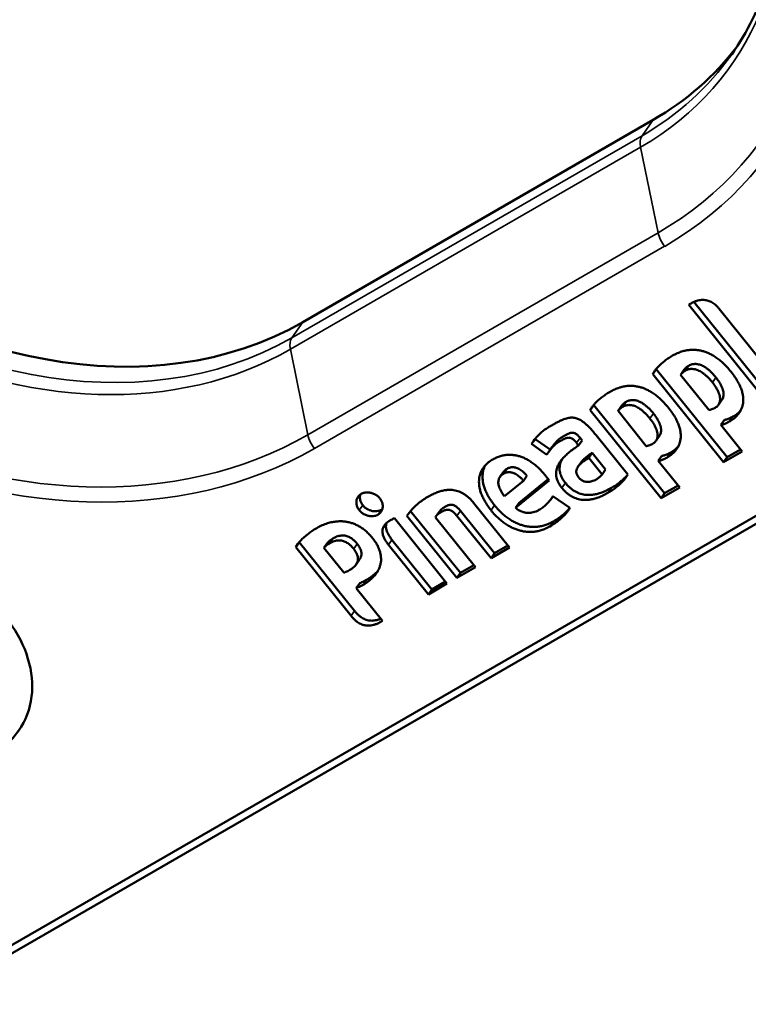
# Model space of a CAD drawing. Header units: millimetres. Extents: x -1892 to -1133, y 1465 to 1884.
# Tile 29 of 48: x -1210 to -1173, y 1465 to 1515. Entities that reach past the tile are written whole.
import ezdxf

# ---------------------------------------------------------------- set-up
doc = ezdxf.new("R2010")
doc.units = ezdxf.units.MM
doc.layers.add('Visible (ANSI)', color=7, linetype='Continuous', lineweight=50)
doc.layers.add('Visible Narrow (ANSI)', color=7, linetype='Continuous', lineweight=35)

msp = doc.modelspace()

# ---------------------------------------------------------------- linework, layer by layer
at = {"layer": 'Visible (ANSI)'}
for p, q in [((-1178.009, 1509.652), (-1195.687, 1499.445)), ((-1139.468, 1508.918), (-1215.2, 1465.194)), ((-1139.115, 1508.715), (-1214.847, 1464.991)), ((-1172.349, 1495.511), (-1176.214, 1500.318)), ((-1172.173, 1495.763), (-1175.949, 1500.46)), ((-1174.681, 1500.12), (-1171.412, 1496.053)), ((-1177.854, 1497.073), (-1178.03, 1496.822)), ((-1174.452, 1492.37), (-1178.03, 1496.822)), ((-1174.275, 1492.621), (-1177.854, 1497.073)), ((-1176.625, 1496.781), (-1175.197, 1495.005)), ((-1176.442, 1497.042), (-1176.619, 1496.791)), ((-1181.009, 1495.252), (-1181.185, 1495)), ((-1177.43, 1490.8), (-1181.009, 1495.252)), ((-1174.535, 1495.518), (-1174.711, 1495.267)), ((-1177.607, 1490.548), (-1181.185, 1495)), ((-1179.78, 1494.96), (-1178.352, 1493.184)), ((-1179.597, 1495.221), (-1179.774, 1494.969)), ((-1174.415, 1494.504), (-1174.592, 1494.252)), ((-1174.592, 1494.252), (-1173.514, 1492.911)), ((-1184.019, 1493.472), (-1184.147, 1493.29)), ((-1183.378, 1492.748), (-1184.147, 1493.29)), ((-1183.204, 1493.002), (-1183.967, 1493.539)), ((-1181.768, 1493.22), (-1181.872, 1493.349)), ((-1181.592, 1493.471), (-1181.768, 1493.22)), ((-1181.592, 1493.471), (-1181.695, 1493.6)), ((-1180.892, 1493.735), (-1179.293, 1491.745)), ((-1177.69, 1493.697), (-1177.866, 1493.445)), ((-1183.116, 1493.127), (-1183.293, 1492.876)), ((-1181.085, 1492.841), (-1181.262, 1492.589)), ((-1180.405, 1491.996), (-1181.085, 1492.841)), ((-1173.514, 1492.911), (-1174.452, 1492.37)), ((-1173.596, 1493.013), (-1174.275, 1492.621)), ((-1181.625, 1492.391), (-1181.802, 1492.139)), ((-1180.582, 1491.744), (-1181.262, 1492.589)), ((-1177.57, 1492.682), (-1177.747, 1492.431)), ((-1177.747, 1492.431), (-1176.669, 1491.09)), ((-1174.275, 1492.621), (-1174.452, 1492.37)), ((-1185.561, 1491.877), (-1185.738, 1491.626)), ((-1180.405, 1491.996), (-1180.582, 1491.744)), ((-1184.553, 1491.424), (-1185.515, 1490.654)), ((-1184.95, 1490.065), (-1183.257, 1491.437)), ((-1184.773, 1490.317), (-1183.304, 1491.507)), ((-1184.376, 1491.676), (-1184.553, 1491.424)), ((-1176.669, 1491.09), (-1177.607, 1490.548)), ((-1177.43, 1490.8), (-1177.607, 1490.548)), ((-1176.751, 1491.192), (-1177.43, 1490.8)), ((-1187.07, 1490.32), (-1185.254, 1488.061)), ((-1184.773, 1490.317), (-1184.95, 1490.065)), ((-1183.061, 1490.65), (-1183.164, 1490.504)), ((-1183.071, 1490.657), (-1182.209, 1490.061)), ((-1187.737, 1486.776), (-1190.251, 1489.903)), ((-1188.798, 1489.873), (-1188.974, 1489.621)), ((-1186.015, 1487.771), (-1187.738, 1489.914)), ((-1191.067, 1489.537), (-1188.414, 1486.236)), ((-1190.371, 1489.751), (-1190.434, 1489.66)), ((-1187.914, 1486.525), (-1190.434, 1489.66)), ((-1188.999, 1489.583), (-1186.976, 1487.066)), ((-1186.191, 1487.519), (-1187.914, 1489.663)), ((-1195.889, 1488.302), (-1196.046, 1488.079)), ((-1193.079, 1484.86), (-1195.868, 1488.328)), ((-1194.447, 1488.291), (-1194.624, 1488.039)), ((-1189.175, 1485.946), (-1191.19, 1488.452)), ((-1193.256, 1484.609), (-1196.046, 1488.079)), ((-1194.624, 1488.039), (-1193.62, 1486.79)), ((-1189.352, 1485.695), (-1191.367, 1488.201)), ((-1185.254, 1488.061), (-1186.191, 1487.519)), ((-1185.336, 1488.163), (-1186.015, 1487.771)), ((-1192.828, 1487.449), (-1193.005, 1487.197)), ((-1186.015, 1487.771), (-1186.191, 1487.519)), ((-1186.976, 1487.066), (-1187.914, 1486.525)), ((-1187.058, 1487.168), (-1187.737, 1486.776)), ((-1188.496, 1486.338), (-1189.175, 1485.946)), ((-1187.737, 1486.776), (-1187.914, 1486.525)), ((-1192.818, 1486.264), (-1192.995, 1486.012)), ((-1192.995, 1486.012), (-1191.666, 1484.359)), ((-1188.414, 1486.236), (-1189.352, 1485.695)), ((-1189.175, 1485.946), (-1189.352, 1485.695))]:
    msp.add_line(p, q, dxfattribs=at)
for centre, major_axis, start_param, end_param in [((-1209.159, 1516.205), (-17.998, 12.651), 0.028296, 2.790713), ((-1191.481, 1526.411), (17.998, -12.651), 5.932306, 6.254889)]:
    msp.add_ellipse(centre, major_axis=major_axis, ratio=0.788675, start_param=start_param, end_param=end_param, dxfattribs=at)
msp.add_ellipse((-1214.804, 1482.153), major_axis=(-4.771, 3.353), ratio=0.788675, dxfattribs=at)
for points, knots in [([(-1205.626, 1542.269), (-1203.977, 1543.221), (-1202.083, 1543.889), (-1198.028, 1544.563), (-1195.873, 1544.58), (-1191.513, 1543.969), (-1189.309, 1543.346), (-1185.068, 1541.523), (-1183.032, 1540.323), (-1179.332, 1537.47), (-1177.669, 1535.816), (-1174.883, 1532.224), (-1173.761, 1530.287), (-1172.164, 1526.325), (-1171.692, 1524.301), (-1171.434, 1520.359), (-1171.655, 1518.444), (-1172.633, 1515.343), (-1173.25, 1514.091), (-1174.043, 1512.962)], [4.712389, 4.712389, 4.712389, 4.712389, 5.037119, 5.037119, 5.356157, 5.356157, 5.672646, 5.672646, 5.988453, 5.988453, 6.304173, 6.304173, 6.62011, 6.62011, 6.937188, 6.937188, 7.257827, 7.257827, 7.503102, 7.503102, 7.503102, 7.503102]), ([(-1176.442, 1497.042), (-1176.435, 1497.053), (-1176.416, 1497.076), (-1176.381, 1497.114), (-1176.335, 1497.155), (-1176.281, 1497.198), (-1176.238, 1497.226), (-1176.215, 1497.239)], [0.0454617, 0.0454617, 0.0454617, 0.0454617, 0.2, 0.4, 0.6, 0.8, 1, 1, 1, 1]), ([(-1174.843, 1496.651), (-1174.793, 1496.589), (-1174.705, 1496.47), (-1174.604, 1496.306), (-1174.532, 1496.158), (-1174.484, 1496.025), (-1174.457, 1495.907), (-1174.449, 1495.803), (-1174.455, 1495.711), (-1174.476, 1495.628), (-1174.504, 1495.566), (-1174.526, 1495.53), (-1174.535, 1495.518)], [0, 0, 0, 0, 0.0833333, 0.1666667, 0.25, 0.3333333, 0.4166667, 0.5, 0.5833333, 0.6666667, 0.75, 0.7938763, 0.7938763, 0.7938763, 0.7938763]), ([(-1179.597, 1495.221), (-1179.589, 1495.231), (-1179.571, 1495.255), (-1179.536, 1495.292), (-1179.49, 1495.334), (-1179.436, 1495.376), (-1179.393, 1495.404), (-1179.369, 1495.418)], [0.0456965, 0.0456965, 0.0456965, 0.0456965, 0.2, 0.4, 0.6, 0.8, 1, 1, 1, 1]), ([(-1177.997, 1494.829), (-1177.948, 1494.768), (-1177.86, 1494.649), (-1177.759, 1494.485), (-1177.686, 1494.336), (-1177.639, 1494.203), (-1177.612, 1494.086), (-1177.604, 1493.982), (-1177.61, 1493.89), (-1177.631, 1493.807), (-1177.659, 1493.744), (-1177.681, 1493.708), (-1177.69, 1493.697)], [0, 0, 0, 0, 0.0833333, 0.1666667, 0.25, 0.3333333, 0.4166667, 0.5, 0.5833333, 0.6666667, 0.75, 0.7938565, 0.7938565, 0.7938565, 0.7938565]), ([(-1173.99, 1494.669), (-1173.917, 1494.711), (-1173.785, 1494.799), (-1173.662, 1494.906), (-1173.602, 1494.969), (-1173.587, 1494.986)], [0, 0, 0, 0, 0.0714286, 0.1428571, 0.168587, 0.168587, 0.168587, 0.168587]), ([(-1183.116, 1493.127), (-1183.111, 1493.135), (-1183.072, 1493.19), (-1183, 1493.284), (-1182.902, 1493.394), (-1182.807, 1493.487), (-1182.715, 1493.564), (-1182.626, 1493.625), (-1182.542, 1493.676), (-1182.466, 1493.72), (-1182.396, 1493.76), (-1182.331, 1493.793), (-1182.269, 1493.82), (-1182.21, 1493.84), (-1182.155, 1493.853), (-1182.104, 1493.86), (-1182.056, 1493.859), (-1182.008, 1493.851), (-1181.959, 1493.833), (-1181.91, 1493.807), (-1181.859, 1493.771), (-1181.806, 1493.724), (-1181.751, 1493.667), (-1181.714, 1493.624), (-1181.695, 1493.6)], [0.0380283, 0.0380283, 0.0380283, 0.0380283, 0.0454545, 0.0909091, 0.1363636, 0.1818182, 0.2272727, 0.2727273, 0.3181818, 0.3636364, 0.4090909, 0.4545455, 0.5, 0.5454545, 0.5909091, 0.6363636, 0.6818182, 0.7272727, 0.7727273, 0.8181818, 0.8636364, 0.9090909, 0.9545455, 1, 1, 1, 1]), ([(-1181.625, 1492.391), (-1181.612, 1492.41), (-1181.578, 1492.453), (-1181.512, 1492.522), (-1181.428, 1492.597), (-1181.328, 1492.675), (-1181.215, 1492.755), (-1181.129, 1492.812), (-1181.085, 1492.841)], [0.585617, 0.585617, 0.585617, 0.585617, 0.6428571, 0.7142857, 0.7857143, 0.8571429, 0.9285714, 1, 1, 1, 1]), ([(-1177.145, 1492.847), (-1177.072, 1492.889), (-1176.94, 1492.977), (-1176.817, 1493.084), (-1176.757, 1493.147), (-1176.742, 1493.164)], [0, 0, 0, 0, 0.0714286, 0.1428571, 0.1686051, 0.1686051, 0.1686051, 0.1686051]), ([(-1182.598, 1492.526), (-1182.605, 1492.514), (-1182.637, 1492.454), (-1182.682, 1492.349), (-1182.719, 1492.216), (-1182.734, 1492.09), (-1182.731, 1491.967), (-1182.712, 1491.846), (-1182.675, 1491.724), (-1182.62, 1491.598), (-1182.544, 1491.466), (-1182.476, 1491.372), (-1182.437, 1491.324)], [0.3842351, 0.3842351, 0.3842351, 0.3842351, 0.4, 0.4666667, 0.5333333, 0.6, 0.6666667, 0.7333333, 0.8, 0.8666667, 0.9333333, 1, 1, 1, 1]), ([(-1186.484, 1492.21), (-1186.501, 1492.177), (-1186.539, 1492.096), (-1186.584, 1491.96), (-1186.615, 1491.802), (-1186.625, 1491.635), (-1186.615, 1491.46), (-1186.583, 1491.275), (-1186.527, 1491.08), (-1186.446, 1490.875), (-1186.336, 1490.658), (-1186.195, 1490.431), (-1186.078, 1490.273), (-1186.013, 1490.192)], [0.2879713, 0.2879713, 0.2879713, 0.2879713, 0.3333333, 0.4, 0.4666667, 0.5333333, 0.6, 0.6666667, 0.7333333, 0.8, 0.8666667, 0.9333333, 1, 1, 1, 1]), ([(-1185.561, 1491.877), (-1185.551, 1491.891), (-1185.523, 1491.927), (-1185.467, 1491.981), (-1185.412, 1492.019), (-1185.382, 1492.036)], [0.7824938, 0.7824938, 0.7824938, 0.7824938, 0.8333333, 0.9166667, 1, 1, 1, 1]), ([(-1180.117, 1491.068), (-1180.042, 1491.112), (-1179.903, 1491.199), (-1179.727, 1491.328), (-1179.576, 1491.451), (-1179.448, 1491.57), (-1179.359, 1491.661), (-1179.314, 1491.713), (-1179.301, 1491.728)], [0, 0, 0, 0, 0.125, 0.25, 0.375, 0.5, 0.625, 0.6770965, 0.6770965, 0.6770965, 0.6770965]), ([(-1192.792, 1490.735), (-1192.801, 1490.704), (-1192.816, 1490.621), (-1192.809, 1490.485), (-1192.758, 1490.331), (-1192.699, 1490.236), (-1192.662, 1490.191)], [0.3967487, 0.3967487, 0.3967487, 0.3967487, 0.5, 0.6666667, 0.8333333, 1, 1, 1, 1]), ([(-1188.798, 1489.873), (-1188.786, 1489.889), (-1188.752, 1489.933), (-1188.686, 1489.998), (-1188.602, 1490.06), (-1188.52, 1490.108), (-1188.448, 1490.15), (-1188.379, 1490.183), (-1188.313, 1490.206), (-1188.25, 1490.219), (-1188.191, 1490.223), (-1188.139, 1490.218), (-1188.088, 1490.206), (-1188.037, 1490.185), (-1187.982, 1490.154), (-1187.923, 1490.11), (-1187.863, 1490.056), (-1187.801, 1489.991), (-1187.759, 1489.941), (-1187.738, 1489.914)], [0.0253227, 0.0253227, 0.0253227, 0.0253227, 0.0588235, 0.1176471, 0.1764706, 0.2352941, 0.2941176, 0.3529412, 0.4117647, 0.4705882, 0.5294118, 0.5882353, 0.6470588, 0.7058824, 0.7647059, 0.8235294, 0.8823529, 0.9411765, 1, 1, 1, 1]), ([(-1183.04, 1489.381), (-1182.944, 1489.436), (-1182.771, 1489.548), (-1182.557, 1489.713), (-1182.38, 1489.872), (-1182.272, 1489.985), (-1182.22, 1490.046), (-1182.211, 1490.057)], [0, 0, 0, 0, 0.1666667, 0.3333333, 0.5, 0.6666667, 0.7043753, 0.7043753, 0.7043753, 0.7043753]), ([(-1191.462, 1489.302), (-1191.472, 1489.276), (-1191.486, 1489.222), (-1191.495, 1489.137), (-1191.49, 1489.046), (-1191.47, 1488.948), (-1191.434, 1488.841), (-1191.377, 1488.723), (-1191.298, 1488.594), (-1191.229, 1488.501), (-1191.19, 1488.452)], [0.4344832, 0.4344832, 0.4344832, 0.4344832, 0.5, 0.5714286, 0.6428571, 0.7142857, 0.7857143, 0.8571429, 0.9285714, 1, 1, 1, 1]), ([(-1192.945, 1488.244), (-1192.914, 1488.205), (-1192.86, 1488.131), (-1192.802, 1488.028), (-1192.762, 1487.933), (-1192.738, 1487.844), (-1192.729, 1487.759), (-1192.733, 1487.677), (-1192.751, 1487.595), (-1192.783, 1487.519), (-1192.813, 1487.47), (-1192.828, 1487.449)], [0, 0, 0, 0, 0.0833333, 0.1666667, 0.25, 0.3333333, 0.4166667, 0.5, 0.5833333, 0.6666667, 0.7297908, 0.7297908, 0.7297908, 0.7297908]), ([(-1192.474, 1486.426), (-1192.381, 1486.48), (-1192.214, 1486.59), (-1192.029, 1486.745), (-1191.934, 1486.844), (-1191.896, 1486.888)], [0, 0, 0, 0, 0.0714286, 0.1428571, 0.1989835, 0.1989835, 0.1989835, 0.1989835]), ([(-1193.079, 1484.86), (-1193.042, 1484.812), (-1192.966, 1484.725), (-1192.857, 1484.621), (-1192.749, 1484.538), (-1192.645, 1484.474), (-1192.541, 1484.426), (-1192.436, 1484.391), (-1192.327, 1484.37), (-1192.211, 1484.362), (-1192.086, 1484.37), (-1191.951, 1484.396), (-1191.838, 1484.432), (-1191.77, 1484.46), (-1191.753, 1484.468)], [0, 0, 0, 0, 0.0769231, 0.1538462, 0.2307692, 0.3076923, 0.3846154, 0.4615385, 0.5384615, 0.6153846, 0.6923077, 0.7692308, 0.8461538, 0.872399, 0.872399, 0.872399, 0.872399])]:
    msp.add_open_spline(points, degree=3, knots=knots, dxfattribs=at)
for points in [[(-1176.214, 1500.318), (-1176.159, 1500.353), (-1176.053, 1500.414), (-1175.902, 1500.483), (-1175.759, 1500.531), (-1175.625, 1500.558), (-1175.503, 1500.567), (-1175.389, 1500.561), (-1175.283, 1500.543), (-1175.182, 1500.511), (-1175.084, 1500.467), (-1174.986, 1500.41), (-1174.886, 1500.335), (-1174.785, 1500.241), (-1174.715, 1500.163), (-1174.681, 1500.12)], [(-1178.03, 1496.822), (-1178.011, 1496.86), (-1177.965, 1496.939), (-1177.875, 1497.06), (-1177.762, 1497.187), (-1177.626, 1497.32), (-1177.463, 1497.459), (-1177.268, 1497.603), (-1177.113, 1497.701), (-1177.029, 1497.75)], [(-1177.029, 1497.75), (-1176.948, 1497.796), (-1176.79, 1497.876), (-1176.568, 1497.96), (-1176.358, 1498.013), (-1176.159, 1498.042), (-1175.969, 1498.049), (-1175.785, 1498.037), (-1175.605, 1498.006), (-1175.426, 1497.958), (-1175.248, 1497.891), (-1175.068, 1497.805), (-1174.884, 1497.696), (-1174.695, 1497.56), (-1174.498, 1497.394), (-1174.294, 1497.192), (-1174.153, 1497.029), (-1174.082, 1496.941)], [(-1176.215, 1497.239), (-1176.184, 1497.257), (-1176.122, 1497.287), (-1176.032, 1497.315), (-1175.942, 1497.33), (-1175.854, 1497.332), (-1175.764, 1497.322), (-1175.67, 1497.301), (-1175.572, 1497.266), (-1175.467, 1497.215), (-1175.355, 1497.147), (-1175.235, 1497.058), (-1175.109, 1496.947), (-1174.978, 1496.813), (-1174.888, 1496.708), (-1174.843, 1496.651)], [(-1177.842, 1497.097), (-1177.846, 1497.089), (-1177.85, 1497.081), (-1177.854, 1497.073)], [(-1176.391, 1496.988), (-1176.415, 1496.974), (-1176.458, 1496.946), (-1176.512, 1496.904), (-1176.558, 1496.862), (-1176.595, 1496.822), (-1176.616, 1496.795), (-1176.625, 1496.781)], [(-1175.019, 1496.399), (-1175.065, 1496.456), (-1175.155, 1496.561), (-1175.286, 1496.695), (-1175.412, 1496.806), (-1175.531, 1496.895), (-1175.644, 1496.964), (-1175.749, 1497.014), (-1175.847, 1497.049), (-1175.941, 1497.071), (-1176.031, 1497.08), (-1176.119, 1497.078), (-1176.208, 1497.064), (-1176.298, 1497.036), (-1176.36, 1497.006), (-1176.391, 1496.988)], [(-1174.082, 1496.941), (-1174.006, 1496.847), (-1173.873, 1496.666), (-1173.722, 1496.419), (-1173.61, 1496.192), (-1173.532, 1495.982), (-1173.483, 1495.788), (-1173.459, 1495.606), (-1173.459, 1495.436), (-1173.48, 1495.273), (-1173.524, 1495.118), (-1173.592, 1494.968), (-1173.684, 1494.824), (-1173.806, 1494.683), (-1173.962, 1494.547), (-1174.093, 1494.459), (-1174.166, 1494.417)], [(-1174.879, 1495.117), (-1174.849, 1495.135), (-1174.796, 1495.172), (-1174.733, 1495.234), (-1174.686, 1495.302), (-1174.653, 1495.377), (-1174.632, 1495.46), (-1174.625, 1495.552), (-1174.634, 1495.656), (-1174.66, 1495.773), (-1174.708, 1495.906), (-1174.781, 1496.055), (-1174.882, 1496.219), (-1174.97, 1496.338), (-1175.019, 1496.399)], [(-1181.185, 1495), (-1181.166, 1495.039), (-1181.12, 1495.117), (-1181.03, 1495.239), (-1180.917, 1495.366), (-1180.781, 1495.499), (-1180.618, 1495.637), (-1180.423, 1495.781), (-1180.268, 1495.879), (-1180.184, 1495.928)], [(-1180.184, 1495.928), (-1180.103, 1495.975), (-1179.945, 1496.054), (-1179.723, 1496.138), (-1179.513, 1496.192), (-1179.314, 1496.221), (-1179.124, 1496.228), (-1178.94, 1496.215), (-1178.76, 1496.185), (-1178.581, 1496.137), (-1178.403, 1496.07), (-1178.223, 1495.983), (-1178.039, 1495.874), (-1177.85, 1495.739), (-1177.653, 1495.573), (-1177.449, 1495.371), (-1177.308, 1495.208), (-1177.236, 1495.119)], [(-1180.997, 1495.275), (-1181.001, 1495.267), (-1181.005, 1495.259), (-1181.009, 1495.252)], [(-1178.174, 1494.578), (-1178.22, 1494.635), (-1178.31, 1494.74), (-1178.441, 1494.874), (-1178.567, 1494.985), (-1178.686, 1495.074), (-1178.799, 1495.142), (-1178.904, 1495.193), (-1179.002, 1495.228), (-1179.095, 1495.249), (-1179.186, 1495.259), (-1179.274, 1495.257), (-1179.363, 1495.242), (-1179.453, 1495.214), (-1179.515, 1495.184), (-1179.546, 1495.166)], [(-1179.369, 1495.418), (-1179.338, 1495.436), (-1179.277, 1495.466), (-1179.186, 1495.494), (-1179.097, 1495.508), (-1179.009, 1495.51), (-1178.919, 1495.501), (-1178.825, 1495.479), (-1178.727, 1495.444), (-1178.622, 1495.394), (-1178.509, 1495.325), (-1178.39, 1495.236), (-1178.264, 1495.125), (-1178.133, 1494.991), (-1178.043, 1494.886), (-1177.997, 1494.829)], [(-1179.546, 1495.166), (-1179.57, 1495.153), (-1179.613, 1495.125), (-1179.667, 1495.082), (-1179.713, 1495.041), (-1179.75, 1495), (-1179.771, 1494.974), (-1179.78, 1494.96)], [(-1177.236, 1495.119), (-1177.161, 1495.026), (-1177.028, 1494.845), (-1176.877, 1494.598), (-1176.765, 1494.37), (-1176.687, 1494.161), (-1176.638, 1493.967), (-1176.614, 1493.785), (-1176.613, 1493.614), (-1176.635, 1493.451), (-1176.679, 1493.296), (-1176.746, 1493.147), (-1176.839, 1493.002), (-1176.961, 1492.862), (-1177.117, 1492.726), (-1177.248, 1492.638), (-1177.322, 1492.596)], [(-1175.197, 1495.005), (-1175.185, 1495.006), (-1175.159, 1495.01), (-1175.12, 1495.019), (-1175.078, 1495.031), (-1175.033, 1495.046), (-1174.985, 1495.065), (-1174.934, 1495.088), (-1174.898, 1495.107), (-1174.879, 1495.117)], [(-1184.147, 1493.29), (-1184.079, 1493.394), (-1183.94, 1493.583), (-1183.73, 1493.808), (-1183.518, 1493.986), (-1183.311, 1494.122), (-1183.121, 1494.232), (-1182.95, 1494.331), (-1182.794, 1494.416), (-1182.648, 1494.485), (-1182.511, 1494.539), (-1182.383, 1494.579), (-1182.264, 1494.606), (-1182.156, 1494.621), (-1182.057, 1494.622), (-1181.962, 1494.61), (-1181.867, 1494.585), (-1181.769, 1494.546), (-1181.665, 1494.489), (-1181.554, 1494.414), (-1181.435, 1494.319), (-1181.31, 1494.204), (-1181.179, 1494.07), (-1181.04, 1493.915), (-1180.943, 1493.797), (-1180.892, 1493.735)], [(-1178.034, 1493.296), (-1178.004, 1493.313), (-1177.951, 1493.351), (-1177.888, 1493.412), (-1177.841, 1493.481), (-1177.807, 1493.555), (-1177.787, 1493.638), (-1177.78, 1493.73), (-1177.789, 1493.834), (-1177.815, 1493.952), (-1177.863, 1494.085), (-1177.936, 1494.233), (-1178.037, 1494.397), (-1178.125, 1494.516), (-1178.174, 1494.578)], [(-1174.166, 1494.417), (-1174.199, 1494.398), (-1174.264, 1494.365), (-1174.355, 1494.325), (-1174.439, 1494.293), (-1174.517, 1494.268), (-1174.567, 1494.256), (-1174.592, 1494.252)], [(-1174.415, 1494.504), (-1174.391, 1494.508), (-1174.341, 1494.52), (-1174.262, 1494.544), (-1174.178, 1494.576), (-1174.087, 1494.616), (-1174.023, 1494.65), (-1173.99, 1494.669)], [(-1181.872, 1493.349), (-1181.891, 1493.372), (-1181.928, 1493.416), (-1181.983, 1493.472), (-1182.036, 1493.519), (-1182.087, 1493.556), (-1182.136, 1493.582), (-1182.185, 1493.599), (-1182.232, 1493.608), (-1182.281, 1493.608), (-1182.332, 1493.601), (-1182.387, 1493.588), (-1182.446, 1493.568), (-1182.507, 1493.541), (-1182.573, 1493.508), (-1182.642, 1493.469), (-1182.719, 1493.424), (-1182.803, 1493.374), (-1182.891, 1493.312), (-1182.984, 1493.236), (-1183.079, 1493.143), (-1183.177, 1493.032), (-1183.276, 1492.902), (-1183.344, 1492.802), (-1183.378, 1492.748)], [(-1178.352, 1493.184), (-1178.34, 1493.185), (-1178.314, 1493.189), (-1178.275, 1493.198), (-1178.233, 1493.21), (-1178.188, 1493.225), (-1178.14, 1493.243), (-1178.089, 1493.266), (-1178.053, 1493.285), (-1178.034, 1493.296)], [(-1182.614, 1491.073), (-1182.653, 1491.121), (-1182.721, 1491.215), (-1182.797, 1491.347), (-1182.852, 1491.472), (-1182.889, 1491.595), (-1182.908, 1491.715), (-1182.911, 1491.838), (-1182.895, 1491.965), (-1182.859, 1492.097), (-1182.798, 1492.238), (-1182.708, 1492.388), (-1182.588, 1492.543), (-1182.436, 1492.703), (-1182.25, 1492.869), (-1182.03, 1493.04), (-1181.859, 1493.159), (-1181.768, 1493.22)], [(-1177.57, 1492.682), (-1177.545, 1492.686), (-1177.496, 1492.698), (-1177.417, 1492.723), (-1177.333, 1492.755), (-1177.242, 1492.795), (-1177.178, 1492.828), (-1177.145, 1492.847)], [(-1186.19, 1489.941), (-1186.255, 1490.021), (-1186.372, 1490.18), (-1186.513, 1490.407), (-1186.623, 1490.623), (-1186.704, 1490.828), (-1186.76, 1491.023), (-1186.792, 1491.208), (-1186.802, 1491.383), (-1186.792, 1491.551), (-1186.761, 1491.709), (-1186.71, 1491.861), (-1186.639, 1492.004), (-1186.546, 1492.142), (-1186.429, 1492.272), (-1186.286, 1492.395), (-1186.17, 1492.472), (-1186.107, 1492.508)], [(-1186.107, 1492.508), (-1186.039, 1492.547), (-1185.905, 1492.614), (-1185.711, 1492.683), (-1185.522, 1492.725), (-1185.338, 1492.745), (-1185.156, 1492.743), (-1184.976, 1492.723), (-1184.796, 1492.683), (-1184.617, 1492.623), (-1184.435, 1492.543), (-1184.251, 1492.441), (-1184.064, 1492.314), (-1183.875, 1492.16), (-1183.684, 1491.975), (-1183.555, 1491.829), (-1183.492, 1491.75)], [(-1181.262, 1492.589), (-1181.306, 1492.56), (-1181.391, 1492.504), (-1181.505, 1492.423), (-1181.604, 1492.346), (-1181.689, 1492.27), (-1181.759, 1492.197), (-1181.814, 1492.125), (-1181.854, 1492.054), (-1181.878, 1491.986), (-1181.889, 1491.922), (-1181.888, 1491.861), (-1181.876, 1491.799), (-1181.852, 1491.736), (-1181.817, 1491.671), (-1181.784, 1491.624), (-1181.764, 1491.6)], [(-1177.322, 1492.596), (-1177.354, 1492.577), (-1177.419, 1492.543), (-1177.51, 1492.503), (-1177.594, 1492.471), (-1177.672, 1492.447), (-1177.722, 1492.435), (-1177.747, 1492.431)], [(-1185.559, 1491.785), (-1185.589, 1491.767), (-1185.644, 1491.729), (-1185.709, 1491.667), (-1185.758, 1491.6), (-1185.793, 1491.527), (-1185.815, 1491.449), (-1185.825, 1491.365), (-1185.82, 1491.274), (-1185.801, 1491.173), (-1185.764, 1491.061), (-1185.706, 1490.937), (-1185.626, 1490.802), (-1185.555, 1490.704), (-1185.515, 1490.654)], [(-1184.553, 1491.424), (-1184.588, 1491.468), (-1184.659, 1491.548), (-1184.763, 1491.646), (-1184.863, 1491.722), (-1184.957, 1491.78), (-1185.047, 1491.82), (-1185.134, 1491.847), (-1185.218, 1491.862), (-1185.302, 1491.864), (-1185.386, 1491.854), (-1185.471, 1491.829), (-1185.529, 1491.802), (-1185.559, 1491.785)], [(-1185.382, 1492.036), (-1185.353, 1492.053), (-1185.294, 1492.081), (-1185.209, 1492.105), (-1185.125, 1492.115), (-1185.042, 1492.113), (-1184.957, 1492.099), (-1184.871, 1492.072), (-1184.781, 1492.031), (-1184.686, 1491.974), (-1184.586, 1491.897), (-1184.482, 1491.8), (-1184.412, 1491.72), (-1184.376, 1491.676)], [(-1183.492, 1491.75), (-1183.463, 1491.714), (-1183.406, 1491.643), (-1183.328, 1491.541), (-1183.28, 1491.472), (-1183.257, 1491.437)], [(-1182.437, 1491.324), (-1182.395, 1491.271), (-1182.309, 1491.175), (-1182.183, 1491.057), (-1182.057, 1490.96), (-1181.931, 1490.882), (-1181.801, 1490.819), (-1181.667, 1490.77), (-1181.525, 1490.735), (-1181.373, 1490.715), (-1181.206, 1490.711), (-1181.022, 1490.727), (-1180.82, 1490.767), (-1180.602, 1490.834), (-1180.369, 1490.932), (-1180.203, 1491.019), (-1180.117, 1491.068)], [(-1181.764, 1491.6), (-1181.745, 1491.576), (-1181.706, 1491.534), (-1181.647, 1491.483), (-1181.584, 1491.442), (-1181.519, 1491.411), (-1181.449, 1491.388), (-1181.372, 1491.374), (-1181.289, 1491.37), (-1181.198, 1491.379), (-1181.099, 1491.401), (-1180.994, 1491.44), (-1180.921, 1491.477), (-1180.884, 1491.498)], [(-1180.884, 1491.498), (-1180.862, 1491.511), (-1180.821, 1491.537), (-1180.766, 1491.574), (-1180.719, 1491.611), (-1180.677, 1491.646), (-1180.64, 1491.679), (-1180.608, 1491.711), (-1180.59, 1491.733), (-1180.582, 1491.744)], [(-1179.293, 1491.745), (-1179.309, 1491.711), (-1179.348, 1491.644), (-1179.423, 1491.54), (-1179.515, 1491.432), (-1179.624, 1491.318), (-1179.753, 1491.2), (-1179.903, 1491.076), (-1180.08, 1490.948), (-1180.219, 1490.86), (-1180.294, 1490.817)], [(-1192.745, 1490.765), (-1192.696, 1490.793), (-1192.59, 1490.833), (-1192.423, 1490.85), (-1192.241, 1490.826), (-1192.072, 1490.764), (-1191.919, 1490.668), (-1191.836, 1490.586), (-1191.799, 1490.54)], [(-1189.347, 1490.638), (-1189.266, 1490.684), (-1189.109, 1490.767), (-1188.887, 1490.859), (-1188.68, 1490.923), (-1188.488, 1490.961), (-1188.313, 1490.975), (-1188.154, 1490.969), (-1188.007, 1490.948), (-1187.868, 1490.912), (-1187.735, 1490.862), (-1187.605, 1490.796), (-1187.475, 1490.714), (-1187.343, 1490.61), (-1187.208, 1490.483), (-1187.116, 1490.378), (-1187.07, 1490.32)], [(-1180.294, 1490.817), (-1180.379, 1490.767), (-1180.545, 1490.68), (-1180.779, 1490.583), (-1180.997, 1490.515), (-1181.199, 1490.475), (-1181.383, 1490.459), (-1181.549, 1490.463), (-1181.702, 1490.484), (-1181.844, 1490.519), (-1181.978, 1490.568), (-1182.108, 1490.631), (-1182.234, 1490.709), (-1182.36, 1490.806), (-1182.486, 1490.923), (-1182.572, 1491.02), (-1182.614, 1491.073)], [(-1192.839, 1489.94), (-1192.876, 1489.985), (-1192.935, 1490.079), (-1192.986, 1490.234), (-1192.994, 1490.39), (-1192.956, 1490.542), (-1192.877, 1490.668), (-1192.795, 1490.736), (-1192.745, 1490.765)], [(-1191.799, 1490.54), (-1191.763, 1490.496), (-1191.705, 1490.404), (-1191.656, 1490.251), (-1191.648, 1490.097), (-1191.688, 1489.944), (-1191.769, 1489.817), (-1191.853, 1489.747), (-1191.904, 1489.718)], [(-1190.434, 1489.66), (-1190.357, 1489.775), (-1190.179, 1490.003), (-1189.83, 1490.328), (-1189.521, 1490.537), (-1189.347, 1490.638)], [(-1183.772, 1489.956), (-1183.704, 1489.995), (-1183.577, 1490.08), (-1183.405, 1490.224), (-1183.26, 1490.375), (-1183.146, 1490.524), (-1183.093, 1490.614), (-1183.071, 1490.657)], [(-1191.904, 1489.718), (-1191.954, 1489.689), (-1192.059, 1489.649), (-1192.223, 1489.632), (-1192.402, 1489.655), (-1192.567, 1489.716), (-1192.718, 1489.81), (-1192.801, 1489.893), (-1192.839, 1489.94)], [(-1192.662, 1490.191), (-1192.625, 1490.144), (-1192.541, 1490.062), (-1192.39, 1489.967), (-1192.225, 1489.906), (-1192.046, 1489.883), (-1191.883, 1489.9), (-1191.777, 1489.94), (-1191.727, 1489.969)], [(-1191.727, 1489.969), (-1191.708, 1489.98), (-1191.691, 1489.991), (-1191.675, 1490.003)], [(-1187.914, 1489.663), (-1187.936, 1489.689), (-1187.978, 1489.74), (-1188.04, 1489.804), (-1188.1, 1489.859), (-1188.159, 1489.902), (-1188.214, 1489.934), (-1188.265, 1489.954), (-1188.315, 1489.967), (-1188.368, 1489.971), (-1188.427, 1489.967), (-1188.49, 1489.955), (-1188.556, 1489.932), (-1188.625, 1489.898), (-1188.697, 1489.856), (-1188.779, 1489.809), (-1188.863, 1489.747), (-1188.94, 1489.67), (-1188.981, 1489.613), (-1188.999, 1489.583)], [(-1183.216, 1489.129), (-1183.292, 1489.086), (-1183.442, 1489.011), (-1183.657, 1488.931), (-1183.864, 1488.879), (-1184.065, 1488.852), (-1184.261, 1488.845), (-1184.453, 1488.859), (-1184.644, 1488.892), (-1184.834, 1488.943), (-1185.024, 1489.014), (-1185.215, 1489.105), (-1185.408, 1489.218), (-1185.602, 1489.355), (-1185.798, 1489.518), (-1185.995, 1489.711), (-1186.126, 1489.86), (-1186.19, 1489.941)], [(-1186.013, 1490.192), (-1185.949, 1490.112), (-1185.818, 1489.962), (-1185.622, 1489.77), (-1185.425, 1489.606), (-1185.231, 1489.469), (-1185.038, 1489.356), (-1184.847, 1489.265), (-1184.657, 1489.194), (-1184.468, 1489.143), (-1184.277, 1489.11), (-1184.084, 1489.097), (-1183.888, 1489.103), (-1183.687, 1489.131), (-1183.48, 1489.182), (-1183.265, 1489.262), (-1183.115, 1489.337), (-1183.04, 1489.381)], [(-1184.95, 1490.065), (-1184.916, 1490.035), (-1184.848, 1489.982), (-1184.746, 1489.919), (-1184.643, 1489.871), (-1184.537, 1489.835), (-1184.427, 1489.813), (-1184.312, 1489.804), (-1184.189, 1489.81), (-1184.059, 1489.834), (-1183.92, 1489.88), (-1183.822, 1489.927), (-1183.772, 1489.956)], [(-1182.209, 1490.061), (-1182.234, 1490.014), (-1182.295, 1489.919), (-1182.412, 1489.773), (-1182.557, 1489.621), (-1182.734, 1489.461), (-1182.948, 1489.296), (-1183.121, 1489.184), (-1183.216, 1489.129)], [(-1194.987, 1489.04), (-1194.891, 1489.095), (-1194.703, 1489.19), (-1194.44, 1489.289), (-1194.195, 1489.351), (-1193.968, 1489.382), (-1193.756, 1489.389), (-1193.555, 1489.373), (-1193.365, 1489.338), (-1193.182, 1489.285), (-1193.006, 1489.215), (-1192.834, 1489.125), (-1192.665, 1489.016), (-1192.499, 1488.886), (-1192.335, 1488.73), (-1192.226, 1488.607), (-1192.172, 1488.54)], [(-1191.367, 1488.201), (-1191.405, 1488.249), (-1191.475, 1488.343), (-1191.554, 1488.471), (-1191.611, 1488.59), (-1191.647, 1488.697), (-1191.667, 1488.795), (-1191.672, 1488.886), (-1191.663, 1488.973), (-1191.639, 1489.058), (-1191.6, 1489.141), (-1191.542, 1489.224), (-1191.461, 1489.307), (-1191.357, 1489.388), (-1191.227, 1489.465), (-1191.123, 1489.514), (-1191.067, 1489.537)], [(-1196.046, 1488.079), (-1195.979, 1488.19), (-1195.814, 1488.41), (-1195.46, 1488.737), (-1195.157, 1488.942), (-1194.987, 1489.04)], [(-1194.447, 1488.291), (-1194.427, 1488.317), (-1194.378, 1488.368), (-1194.285, 1488.449), (-1194.213, 1488.498), (-1194.174, 1488.52)], [(-1193.122, 1487.992), (-1193.155, 1488.034), (-1193.222, 1488.111), (-1193.32, 1488.203), (-1193.416, 1488.276), (-1193.507, 1488.331), (-1193.597, 1488.371), (-1193.687, 1488.399), (-1193.78, 1488.416), (-1193.879, 1488.42), (-1193.985, 1488.41), (-1194.101, 1488.383), (-1194.222, 1488.337), (-1194.307, 1488.294), (-1194.351, 1488.269)], [(-1194.174, 1488.52), (-1194.131, 1488.545), (-1194.045, 1488.589), (-1193.924, 1488.634), (-1193.809, 1488.661), (-1193.702, 1488.671), (-1193.604, 1488.667), (-1193.511, 1488.651), (-1193.42, 1488.623), (-1193.331, 1488.582), (-1193.239, 1488.527), (-1193.144, 1488.455), (-1193.046, 1488.362), (-1192.978, 1488.286), (-1192.945, 1488.244)], [(-1192.172, 1488.54), (-1192.122, 1488.477), (-1192.031, 1488.352), (-1191.924, 1488.171), (-1191.843, 1487.995), (-1191.786, 1487.825), (-1191.751, 1487.657), (-1191.738, 1487.492), (-1191.747, 1487.328), (-1191.779, 1487.165), (-1191.835, 1487.002), (-1191.92, 1486.838), (-1192.036, 1486.672), (-1192.191, 1486.505), (-1192.39, 1486.339), (-1192.558, 1486.229), (-1192.651, 1486.175)], [(-1194.351, 1488.269), (-1194.39, 1488.246), (-1194.462, 1488.197), (-1194.555, 1488.117), (-1194.603, 1488.065), (-1194.624, 1488.039)], [(-1193.322, 1486.926), (-1193.276, 1486.953), (-1193.192, 1487.007), (-1193.092, 1487.092), (-1193.016, 1487.177), (-1192.963, 1487.261), (-1192.928, 1487.343), (-1192.91, 1487.425), (-1192.906, 1487.507), (-1192.915, 1487.592), (-1192.938, 1487.681), (-1192.978, 1487.777), (-1193.037, 1487.879), (-1193.091, 1487.954), (-1193.122, 1487.992)], [(-1193.62, 1486.79), (-1193.59, 1486.8), (-1193.528, 1486.823), (-1193.423, 1486.871), (-1193.355, 1486.907), (-1193.322, 1486.926)], [(-1192.818, 1486.264), (-1192.784, 1486.276), (-1192.713, 1486.306), (-1192.599, 1486.359), (-1192.516, 1486.402), (-1192.474, 1486.426)], [(-1192.651, 1486.175), (-1192.693, 1486.151), (-1192.776, 1486.107), (-1192.89, 1486.054), (-1192.96, 1486.025), (-1192.995, 1486.012)], [(-1191.666, 1484.359), (-1191.721, 1484.323), (-1191.829, 1484.261), (-1191.983, 1484.191), (-1192.128, 1484.144), (-1192.263, 1484.118), (-1192.387, 1484.111), (-1192.504, 1484.119), (-1192.612, 1484.14), (-1192.718, 1484.174), (-1192.822, 1484.223), (-1192.926, 1484.287), (-1193.034, 1484.37), (-1193.143, 1484.474), (-1193.219, 1484.561), (-1193.256, 1484.609)]]:
    msp.add_open_spline(points, degree=3, dxfattribs=at)
at = {"layer": 'Visible Narrow (ANSI)'}
for p, q in [((-1178.009, 1509.652), (-1178.57, 1508.854)), ((-1178.57, 1508.854), (-1196.247, 1498.648)), ((-1196.318, 1498.069), (-1178.64, 1508.275)), ((-1178.64, 1508.275), (-1177.757, 1503.957)), ((-1177.757, 1503.957), (-1195.434, 1493.751)), ((-1177.427, 1503.271), (-1195.105, 1493.065)), ((-1196.247, 1498.648), (-1195.687, 1499.445)), ((-1195.434, 1493.751), (-1196.318, 1498.069)), ((-1176.215, 1497.239), (-1176.391, 1496.988)), ((-1174.843, 1496.651), (-1175.019, 1496.399)), ((-1179.369, 1495.418), (-1179.546, 1495.166)), ((-1177.997, 1494.829), (-1178.174, 1494.578)), ((-1173.99, 1494.669), (-1174.166, 1494.417)), ((-1181.695, 1493.6), (-1181.872, 1493.349)), ((-1177.145, 1492.847), (-1177.322, 1492.596)), ((-1185.382, 1492.036), (-1185.559, 1491.785)), ((-1182.437, 1491.324), (-1182.614, 1491.073)), ((-1180.117, 1491.068), (-1180.294, 1490.817)), ((-1192.662, 1490.191), (-1192.839, 1489.94)), ((-1191.727, 1489.969), (-1191.904, 1489.718)), ((-1187.738, 1489.914), (-1187.914, 1489.663)), ((-1186.013, 1490.192), (-1186.19, 1489.941)), ((-1183.04, 1489.381), (-1183.216, 1489.129)), ((-1194.174, 1488.52), (-1194.351, 1488.269)), ((-1191.19, 1488.452), (-1191.367, 1488.201)), ((-1192.945, 1488.244), (-1193.122, 1487.992)), ((-1192.474, 1486.426), (-1192.651, 1486.175)), ((-1193.079, 1484.86), (-1193.256, 1484.609))]:
    msp.add_line(p, q, dxfattribs=at)
for centre, major_axis, ratio, start_param, end_param in [((-1193.602, 1523.393), (21.61, -15.19), 0.788675, 5.932306, 9.073899), ((-1193.499, 1523.541), (-21.031, 14.783), 0.788675, 2.790713, 5.932306), ((-1192.292, 1525.258), (18.238, -12.82), 0.788675, 5.932306, 9.073899), ((-1211.28, 1513.187), (-21.61, 15.19), 0.788675, 5.932306, 9.073899), ((-1211.177, 1513.334), (21.031, -14.783), 0.788675, 2.790713, 5.932306), ((-1209.969, 1515.052), (-18.238, 12.82), 0.788675, 5.932306, 9.073899), ((-1209.719, 1515.407), (17.998, -12.651), 0.788675, 3.141593, 5.932306), ((-1192.042, 1525.614), (17.998, -12.651), 0.788675, 5.932306, 6.283185), ((-1177.957, 1508.092), (-0.5, 0.866), 0.57735, 0.261799, 1.047198), ((-1177.074, 1503.774), (0.5, -0.866), 0.57735, 4.18879, 4.974188), ((-1195.635, 1497.886), (-0.5, 0.866), 0.57735, 0.261799, 1.047198), ((-1194.751, 1493.568), (-0.5, 0.866), 0.57735, 1.047198, 1.832596)]:
    msp.add_ellipse(centre, major_axis=major_axis, ratio=ratio, start_param=start_param, end_param=end_param, dxfattribs=at)
for points, knots in [([(-1138.922, 1509.578), (-1138.961, 1509.625), (-1138.999, 1509.673), (-1139.038, 1509.72), (-1139.376, 1510.138), (-1139.718, 1510.554), (-1140.062, 1510.967), (-1140.749, 1511.795), (-1141.446, 1512.615), (-1142.152, 1513.429), (-1143.565, 1515.056), (-1145.017, 1516.658), (-1146.508, 1518.232), (-1149.49, 1521.381), (-1152.628, 1524.419), (-1155.936, 1527.346), (-1157.591, 1528.809), (-1159.288, 1530.245), (-1161.023, 1531.646), (-1162.758, 1533.047), (-1164.53, 1534.413), (-1166.331, 1535.735), (-1169.931, 1538.381), (-1173.643, 1540.854), (-1177.477, 1543.155)], [0.0000003, 0.0000003, 0.0000003, 0.0000003, 0.0036693, 0.0036693, 0.0036693, 0.035809, 0.035809, 0.035809, 0.1000884, 0.1000884, 0.1000884, 0.2286472, 0.2286472, 0.2286472, 0.4857648, 0.4857648, 0.4857648, 0.6143235, 0.6143235, 0.6143235, 0.7428823, 0.7428823, 0.7428823, 1, 1, 1, 1]), ([(-1139.468, 1508.918), (-1139.549, 1509.018), (-1139.63, 1509.119), (-1139.711, 1509.219), (-1140.047, 1509.633), (-1140.386, 1510.046), (-1140.728, 1510.457), (-1141.411, 1511.279), (-1142.103, 1512.094), (-1142.806, 1512.903), (-1144.21, 1514.521), (-1145.652, 1516.113), (-1147.133, 1517.677), (-1150.095, 1520.806), (-1153.212, 1523.827), (-1156.497, 1526.737), (-1158.14, 1528.192), (-1159.825, 1529.62), (-1161.547, 1531.013), (-1163.27, 1532.407), (-1165.029, 1533.765), (-1166.816, 1535.081), (-1170.391, 1537.713), (-1174.075, 1540.174), (-1177.881, 1542.463)], [0, 0, 0, 0, 0.007716, 0.007716, 0.007716, 0.039725, 0.039725, 0.039725, 0.103744, 0.103744, 0.103744, 0.231781, 0.231781, 0.231781, 0.487855, 0.487855, 0.487855, 0.615893, 0.615893, 0.615893, 0.74393, 0.74393, 0.74393, 1, 1, 1, 1])]:
    msp.add_open_spline(points, degree=3, knots=knots, dxfattribs=at)

doc.saveas('drawing.dxf')
